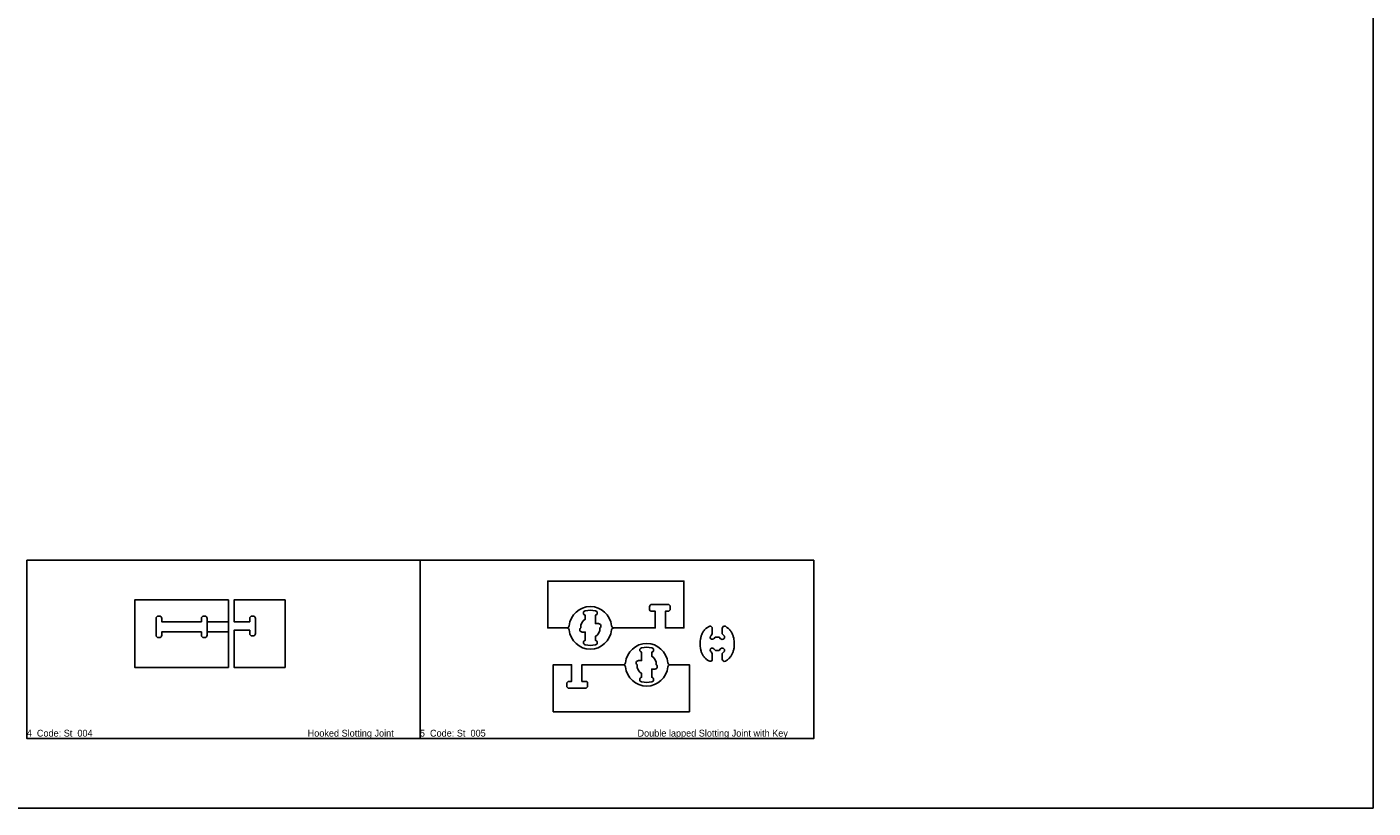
# Model space of a CAD drawing. Extents: x 2699 to 13077, y -123 to 3757.
# Tile 9 of 11: x 10705 to 13077, y 627 to 2002. Entities that reach past the tile are written whole.
import ezdxf

# ---------------------------------------------------------------- set-up
doc = ezdxf.new("R2010")
doc.units = 0
doc.layers.get('0').update_dxf_attribs({"linetype": 'CONTINUOUS'})
for name, color, linetype in [('3MM_ENGRAVE', 5, 'CONTINUOUS'), ('CUT_18_MM', 7, 'CONTINUOUS'), ('ENGRAVE_9MM', 3, 'CONTINUOUS'), ('TEXT', 9, 'CONTINUOUS')]:
    doc.layers.add(name, color=color, linetype=linetype)

# ---------------------------------------------------------------- blocks, each defined once
blk = doc.blocks.new('*U57')
at = {"layer": 'TEXT'}
blk.add_text('4  Code: St_004                                                                                     Hooked Slotting Joint', height=12, dxfattribs=at).set_placement((10704.7, 752.4))
blk = doc.blocks.new('*U58')
at = {"layer": 'TEXT'}
blk.add_text('5  Code: St_005                                                            Double lapped Slotting Joint with Key', height=12, dxfattribs=at).set_placement((11397.4, 752.4))

msp = doc.modelspace()

# ---------------------------------------------------------------- linework, layer by layer
for points in [[(6606.1, 3757.2), (13077, 3757.2), (13077, 626.6), (6606.1, 626.6)], [(10704.9, 1063), (11398.1, 1063), (11398.1, 749), (10704.9, 749)], [(11398.1, 1063), (12091.4, 1063), (12091.4, 749), (11398.1, 749)]]:
    msp.add_lwpolyline(points, close=True)
at = {"layer": '3MM_ENGRAVE', "linetype": 'CONTINUOUS'}
msp.add_lwpolyline([(11060, 954.7), (11060, 936.7), (11022.5, 936.7), (11022.5, 954.7)], close=True, dxfattribs=at)
at = {"layer": 'CUT_18_MM', "color": 7, "linetype": 'CONTINUOUS'}
msp.add_line((11060, 954.7), (11060, 954.7), dxfattribs=at)
for points in [[(11656.4, 943.9), (11622.6, 943.9), (11622.6, 1026.4), (11622.6, 1026.4), (11862.6, 1026.4), (11862.6, 1026.4), (11862.6, 943.9), (11830.1, 943.9), (11830.1, 973.2), (11830.1, 973.2), (11834.5, 973.2), (11834.5, 973.2, 0.414214), (11838.6, 977.3), (11838.6, 977.3), (11838.6, 981.1), (11838.6, 981.1, 0.414214), (11834.5, 985.2), (11834.5, 985.2), (11806.2, 985.2), (11806.2, 985.2, 0.414214), (11802.1, 981.1), (11802.1, 981.1), (11802.1, 977.3), (11802.1, 977.3, 0.494702), (11804.7, 973.2), (11804.7, 973.2), (11812.1, 973.2), (11812.1, 973.2), (11812.1, 943.9), (11739.2, 943.9)], [(11706.8, 913.9, 0.791592), (11706.8, 921.9), (11706.8, 921.9), (11706.8, 928.9), (11706.8, 928.9, 0.296529), (11714.5, 943.9), (11714.5, 943.9, 0.740121), (11712.2, 951.4), (11712.2, 951.4), (11706.8, 951.4), (11706.8, 951.4), (11706.8, 966), (11706.8, 966, 0.791683), (11706.8, 973.9), (11706.8, 973.9), (11706.8, 973.9), (11706.8, 973.9, 0.102588), (11688.8, 973.9), (11688.8, 973.9), (11688.8, 973.9), (11688.8, 973.9, 0.791683), (11688.8, 966), (11688.8, 966), (11688.8, 958.9), (11688.8, 958.9, 0.296529), (11681, 943.9), (11681, 943.9, 0.740121), (11683.3, 936.4), (11683.3, 936.4), (11688.8, 936.4), (11688.8, 936.4), (11688.8, 921.9), (11688.8, 921.9, 0.785406), (11688.7, 914), (11688.7, 914, 0.103095), (11706.8, 913.9), (11706.8, 913.9), (11706.8, 913.9)], [(11739.2, 943.9, 0.385587), (11735.1, 940.2), (11735.1, 940.2, -0.905853), (11660.4, 940.2), (11660.4, 940.2, 0.385587), (11656.4, 943.9)], [(11908.3, 946.6, 0.058272), (11904.3, 944.8, 0.052883), (11900.6, 941.9, 0.047411), (11897.4, 938.2, 0.042737), (11894.8, 933.7, 0.039216), (11892.9, 928.6, 0.036909), (11891.7, 923.2, 0.045803), (11891.3, 918.8, 0.019961), (11891.7, 908.6, 0.036909), (11892.9, 903.1, 0.039216), (11894.8, 898.1, 0.042737), (11897.5, 893.6, 0.047411), (11900.7, 889.9, 0.052883), (11904.4, 887, 0.067939), (11908.4, 885.1, 0.619709), (11912.3, 889), (11912.3, 889), (11912.3, 898.5), (11912.3, 898.5), (11910.9, 901.4), (11910.9, 901.4, -1.136095), (11915.2, 907.2), (11915.2, 907.2), (11918.1, 904.3), (11918.1, 904.3), (11924.5, 904.3), (11924.5, 904.3), (11927.4, 907.2), (11927.4, 907.2, -0.999999), (11933.2, 901.4), (11933.2, 901.4), (11930.3, 898.5), (11930.3, 898.5), (11930.3, 889), (11930.3, 889, 0.512856), (11935.7, 885.1, 0.089953), (11938.2, 887, 0.052883), (11941.9, 889.9, 0.047411), (11945.1, 893.6, 0.042737), (11947.7, 898.1, 0.039216), (11949.7, 903.1, 0.036909), (11950.9, 908.6, 0.019961), (11951.3, 918.8, 0.045731), (11950.8, 923.2, 0.036909), (11949.7, 928.6, 0.039216), (11947.7, 933.7, 0.042737), (11945.1, 938.2, 0.047411), (11941.9, 941.9, 0.052883), (11938.2, 944.8, 0.082227), (11935.7, 946.6, 0.512859), (11930.3, 942.8), (11930.3, 942.8), (11930.3, 933.3), (11930.3, 933.3), (11933.1, 930.4), (11933.1, 930.4, -0.999999), (11927.4, 924.6), (11927.4, 924.6), (11924.5, 927.5), (11924.5, 927.5), (11918, 927.5), (11918, 927.5), (11915.1, 924.6), (11915.1, 924.6, -1.136095), (11910.9, 930.4), (11910.9, 930.4), (11912.3, 933.3), (11912.3, 933.3), (11912.3, 942.8), (11912.3, 942.8, 0.619722), (11908.3, 946.6), (11908.3, 946.6), (11908.3, 946.6)], [(11806.1, 908.8, -0.791592), (11806.1, 900.9), (11806.1, 900.9), (11806.1, 893.8), (11806.1, 893.8, -0.296529), (11813.9, 878.8), (11813.9, 878.8, -0.740121), (11811.6, 871.3), (11811.6, 871.3), (11806.1, 871.3), (11806.1, 871.3), (11806.1, 856.8), (11806.1, 856.8, -0.791683), (11806.1, 848.8), (11806.1, 848.8), (11806.1, 848.8), (11806.1, 848.8, -0.102588), (11788.1, 848.8), (11788.1, 848.8), (11788.1, 848.8), (11788.1, 848.8, -0.791683), (11788.1, 856.8), (11788.1, 856.8), (11788.1, 863.8), (11788.1, 863.8, -0.296529), (11780.3, 878.8), (11780.3, 878.8, -0.740121), (11782.6, 886.3), (11782.6, 886.3), (11788.1, 886.3), (11788.1, 886.3), (11788.1, 900.9), (11788.1, 900.9, -0.785406), (11788.1, 908.8), (11788.1, 908.8, -0.103095), (11806.1, 908.8), (11806.1, 908.8), (11806.1, 908.8)]]:
    msp.add_lwpolyline(points, format="xyb", dxfattribs=at)
for points in [[(11060, 874.3), (11060, 874.3), (10895, 874.3), (10895, 874.3), (10895, 993.2), (10895, 993.2), (11060, 993.2), (11060, 993.2), (11060, 936.7)], [(11022.5, 954.7), (11022.5, 954.7)]]:
    msp.add_lwpolyline(points, close=True, dxfattribs=at)
for points in [[(11097.5, 939.7), (11097.5, 939.7), (11097.5, 933.8), (11097.5, 933.8, 0.414214), (11101.6, 929.7), (11101.6, 929.7), (11103.4, 929.7), (11103.4, 929.7, 0.414214), (11107.5, 933.8), (11107.5, 933.8), (11107.5, 960.6), (11107.5, 960.6, 0.414214), (11103.4, 964.7), (11103.4, 964.7), (11101.6, 964.7), (11101.6, 964.7, 0.414214), (11097.5, 960.6), (11097.5, 960.6), (11097.5, 954.7), (11097.5, 954.7), (11070, 954.7), (11070, 993.2), (11070, 993.2), (11160, 993.2), (11160, 993.2), (11160, 874.3), (11160, 874.3), (11070, 874.3), (11070, 874.3), (11070, 939.7)], [(11012.5, 954.7), (11012.5, 954.7), (11012.5, 960.6), (11012.5, 960.6, -0.414214), (11016.6, 964.7), (11016.6, 964.7), (11018.4, 964.7), (11018.4, 964.7, -0.414214), (11022.5, 960.6), (11022.5, 960.6), (11022.5, 936.7), (11022.5, 936.7), (11022.5, 930.8), (11022.5, 930.8, -0.414214), (11018.4, 926.7), (11018.4, 926.7), (11016.6, 926.7), (11016.6, 926.7, -0.414214), (11012.5, 930.8), (11012.5, 930.8), (11012.5, 936.7), (11012.5, 936.7), (10942.5, 936.7), (10942.5, 936.7), (10942.5, 930.8), (10942.5, 930.8, -0.414214), (10938.4, 926.7), (10938.4, 926.7), (10936.6, 926.7), (10936.6, 926.7, -0.414214), (10932.5, 930.8), (10932.5, 930.8), (10932.5, 960.6), (10932.5, 960.6, -0.414214), (10936.6, 964.7), (10936.6, 964.7), (10938.4, 964.7), (10938.4, 964.7, -0.414214), (10942.5, 960.6), (10942.5, 960.6), (10942.5, 954.7)], [(11755.7, 878.8, 0.430748), (11759.7, 882.5), (11759.7, 882.5, -0.905853), (11834.4, 882.5), (11834.4, 882.5, 0.410055), (11838.5, 878.8), (11872.3, 878.8), (11872.3, 796.3), (11872.3, 796.3), (11632.3, 796.3), (11632.3, 796.3), (11632.3, 878.8), (11664.8, 878.8), (11664.8, 849.6), (11664.8, 849.6), (11660.4, 849.6), (11660.4, 849.6, 0.414214), (11656.3, 845.5), (11656.3, 845.5), (11656.3, 841.7), (11656.3, 841.7, 0.414214), (11660.4, 837.6), (11660.4, 837.6), (11688.7, 837.6), (11688.7, 837.6, 0.414214), (11692.8, 841.7), (11692.8, 841.7), (11692.8, 845.5), (11692.8, 845.5, 0.494702), (11690.2, 849.6), (11690.2, 849.6), (11682.8, 849.6), (11682.8, 849.6), (11682.8, 878.8)]]:
    msp.add_lwpolyline(points, format="xyb", close=True, dxfattribs=at)
at = {"layer": 'ENGRAVE_9MM', "linetype": 'CONTINUOUS'}
for points in [[(11656.4, 943.9, 0.385587), (11660.4, 947.6), (11660.4, 947.6, -0.905853), (11735.1, 947.6, 0.385587), (11739.2, 943.9)], [(11706.8, 913.9, 0.791592), (11706.8, 921.9), (11706.8, 921.9), (11706.8, 928.9), (11706.8, 928.9, 0.296529), (11714.5, 943.9), (11714.5, 943.9, 0.740121), (11712.2, 951.4), (11712.2, 951.4), (11706.8, 951.4), (11706.8, 951.4), (11706.8, 966), (11706.8, 966, 0.791683), (11706.8, 973.9), (11706.8, 973.9), (11706.8, 973.9), (11706.8, 973.9, 0.102588), (11688.8, 973.9), (11688.8, 973.9), (11688.8, 973.9), (11688.8, 973.9, 0.791683), (11688.8, 966), (11688.8, 966), (11688.8, 958.9), (11688.8, 958.9, 0.296529), (11681, 943.9), (11681, 943.9, 0.740121), (11683.3, 936.4), (11683.3, 936.4), (11688.8, 936.4), (11688.8, 936.4), (11688.8, 921.9), (11688.8, 921.9, 0.785406), (11688.7, 914), (11688.7, 914, 0.103095), (11706.8, 913.9), (11706.8, 913.9), (11706.8, 913.9)], [(11739.2, 943.9, 0.385587), (11735.1, 940.2, -0.905853), (11660.4, 940.2, 0.385587), (11656.4, 943.9)], [(11806.1, 908.8, -0.791592), (11806.1, 900.9), (11806.1, 900.9), (11806.1, 893.8), (11806.1, 893.8, -0.296529), (11813.9, 878.8), (11813.9, 878.8, -0.740121), (11811.6, 871.3), (11811.6, 871.3), (11806.1, 871.3), (11806.1, 871.3), (11806.1, 856.8), (11806.1, 856.8, -0.791683), (11806.1, 848.8), (11806.1, 848.8), (11806.1, 848.8), (11806.1, 848.8, -0.102588), (11788.1, 848.8), (11788.1, 848.8), (11788.1, 848.8), (11788.1, 848.8, -0.791683), (11788.1, 856.8), (11788.1, 856.8), (11788.1, 863.8), (11788.1, 863.8, -0.296529), (11780.3, 878.8), (11780.3, 878.8, -0.740121), (11782.6, 886.3), (11782.6, 886.3), (11788.1, 886.3), (11788.1, 886.3), (11788.1, 900.9), (11788.1, 900.9, -0.785406), (11788.1, 908.8), (11788.1, 908.8, -0.103095), (11806.1, 908.8), (11806.1, 908.8), (11806.1, 908.8)], [(11838.5, 878.8, 0.385607), (11834.4, 875.1), (11834.4, 875.1, -0.905853), (11759.7, 875.1, 0.385587), (11755.7, 878.8)]]:
    msp.add_lwpolyline(points, format="xyb", dxfattribs=at)

# ---------------------------------------------------------------- block references
at = {"layer": '3MM_ENGRAVE'}
for name in ['*U57', '*U58']:
    msp.add_blockref(name, (0, 0), dxfattribs=at)

doc.saveas('drawing.dxf')
